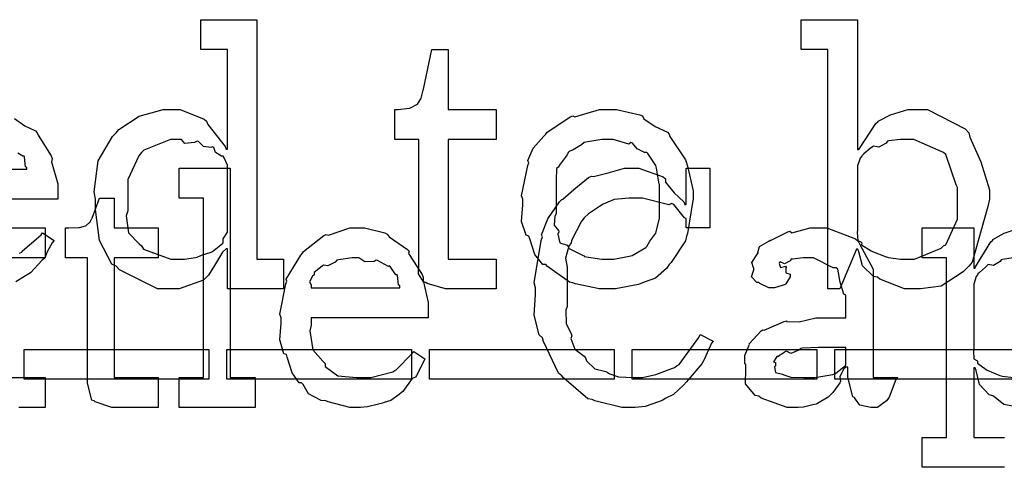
# Model space of a CAD drawing. Extents: x 0 to 8.5, y 0 to 11.
# Tile 30 of 256: x 4.338 to 4.795, y 1.772 to 1.98. Entities that reach past the tile are written whole.
import ezdxf

# ---------------------------------------------------------------- set-up
doc = ezdxf.new("R2010")
doc.units = 0
doc.layers.get('0').update_dxf_attribs({"linetype": 'CONTINUOUS'})

msp = doc.modelspace()

# ---------------------------------------------------------------- linework, layer by layer
at = {"color": 0}
for points in [[(4.40826, 1.85476), (4.40186, 1.85476), (4.38428, 1.86367), (4.38265, 1.8654), (4.38069, 1.86632), (4.37494, 1.87728), (4.3731, 1.89165), (4.3731, 1.89643), (4.3724, 1.89979), (4.3744, 1.91422), (4.38103, 1.92551), (4.38265, 1.92725), (4.38396, 1.92882), (4.39339, 1.935), (4.40451, 1.9381), (4.40826, 1.9381), (4.41233, 1.9381), (4.4235, 1.9336), (4.42453, 1.93267), (4.42524, 1.9311), (4.43317, 1.92096), (4.43365, 1.91965), (4.43431, 1.91965), (4.43431, 1.96588), (4.42193, 1.96588), (4.42193, 1.97976), (4.44797, 1.97976), (4.44797, 1.86865), (4.46035, 1.86865), (4.46035, 1.85476), (4.43431, 1.85476), (4.43431, 1.87343), (4.43365, 1.87343), (4.43207, 1.87181), (4.42828, 1.86572), (4.42557, 1.86117), (4.42453, 1.86019), (4.42318, 1.85883), (4.41194, 1.85476), (4.40826, 1.85476)], [(4.75256, 1.85476), (4.74837, 1.85476), (4.73687, 1.85932), (4.73583, 1.86019), (4.73389, 1.86062), (4.72889, 1.8655), (4.72715, 1.87196), (4.72672, 1.87321), (4.72607, 1.87321), (4.71826, 1.85476), (4.71283, 1.85476), (4.71283, 1.96588), (4.70047, 1.96588), (4.70047, 1.97976), (4.72651, 1.97976), (4.72651, 1.91943), (4.72715, 1.91943), (4.72738, 1.91997), (4.73503, 1.93158), (4.73606, 1.93246), (4.73611, 1.93272), (4.74181, 1.93565), (4.74983, 1.9381), (4.75256, 1.9381), (4.75896, 1.9381), (4.77653, 1.9291), (4.77815, 1.92725), (4.77869, 1.92524), (4.78375, 1.91385), (4.78771, 1.90082), (4.78771, 1.89643), (4.787, 1.89307), (4.77974, 1.86724), (4.77815, 1.8654), (4.7755, 1.86274), (4.7654, 1.85613), (4.75575, 1.85476), (4.75256, 1.85476)], [(4.53847, 1.85476), (4.53543, 1.85476), (4.52686, 1.85732), (4.52632, 1.85781), (4.52528, 1.85807), (4.52289, 1.86176), (4.52306, 1.86697), (4.52306, 1.86865), (4.52306, 1.92421), (4.51199, 1.92421), (4.51199, 1.9381), (4.51351, 1.9381), (4.51351, 1.9381), (4.51861, 1.93864), (4.51893, 1.93875), (4.51926, 1.93881), (4.52219, 1.94032), (4.5224, 1.94049), (4.5224, 1.94049), (4.52403, 1.94303), (4.52414, 1.94331), (4.52414, 1.94331), (4.52512, 1.94706), (4.52522, 1.94743), (4.52914, 1.96588), (4.53674, 1.96588), (4.53674, 1.9381), (4.55886, 1.9381), (4.55886, 1.92421), (4.53674, 1.92421), (4.53674, 1.86865), (4.55886, 1.86865), (4.55886, 1.85476), (4.55789, 1.85476), (4.55567, 1.85476), (4.55496, 1.85476), (4.55371, 1.85476), (4.55089, 1.85476), (4.54997, 1.85476), (4.54856, 1.85476), (4.54536, 1.85476), (4.54432, 1.85476), (4.54286, 1.85476), (4.53956, 1.85476), (4.53847, 1.85476)], [(4.61079, 1.85476), (4.60672, 1.85476), (4.59571, 1.85715), (4.59451, 1.85758), (4.59299, 1.85786), (4.58279, 1.86518), (4.58192, 1.86604), (4.58062, 1.86604), (4.57688, 1.87076), (4.57454, 1.87804), (4.57411, 1.87929), (4.57286, 1.87967), (4.57064, 1.88607), (4.57129, 1.89387), (4.57129, 1.89643), (4.57064, 1.898), (4.57362, 1.91211), (4.57411, 1.91336), (4.57368, 1.91444), (4.57611, 1.92019), (4.58106, 1.92572), (4.58192, 1.9266), (4.58242, 1.92736), (4.59326, 1.93463), (4.59451, 1.93506), (4.59549, 1.93468), (4.60693, 1.9381), (4.61079, 1.9381), (4.61481, 1.9381), (4.6256, 1.9356), (4.62685, 1.93506), (4.62744, 1.93371), (4.63265, 1.93018), (4.63835, 1.92757), (4.63921, 1.9266), (4.63954, 1.92551), (4.64675, 1.91465), (4.64725, 1.91336), (4.64774, 1.91183), (4.65028, 1.90028), (4.65028, 1.89643), (4.65001, 1.89486), (4.64774, 1.88058), (4.64725, 1.87929), (4.64675, 1.87717), (4.64008, 1.86703), (4.63921, 1.86604), (4.63792, 1.86431), (4.63282, 1.85981), (4.62804, 1.85813), (4.62685, 1.85758), (4.62494, 1.85688), (4.61431, 1.85476), (4.61079, 1.85476)], [(4.41238, 1.86865), (4.41433, 1.86865), (4.41954, 1.86942), (4.42019, 1.86951), (4.42019, 1.86951), (4.42231, 1.8705), (4.42681, 1.87185), (4.42736, 1.87213), (4.42736, 1.87213), (4.43201, 1.87588), (4.43235, 1.87625), (4.43235, 1.87625), (4.43229, 1.8781), (4.43431, 1.88112), (4.43431, 1.88211), (4.43431, 1.91075), (4.43431, 1.91217), (4.43267, 1.91601), (4.43235, 1.91639), (4.43147, 1.91635), (4.42871, 1.91803), (4.4279, 1.92046), (4.42736, 1.92074), (4.42654, 1.92036), (4.42312, 1.92096), (4.42085, 1.92324), (4.42019, 1.92333), (4.419, 1.92275), (4.41456, 1.92236), (4.41292, 1.92421), (4.41238, 1.92421), (4.40788, 1.92421), (4.39546, 1.91917), (4.39437, 1.91812), (4.39318, 1.9165), (4.38807, 1.90554), (4.38807, 1.90186), (4.38807, 1.891), (4.38732, 1.88872), (4.38846, 1.88075), (4.39328, 1.87576), (4.39437, 1.87472), (4.39529, 1.87321), (4.4081, 1.86865), (4.41238, 1.86865)], [(4.61079, 1.86865), (4.61344, 1.86865), (4.62067, 1.86996), (4.62142, 1.87017), (4.62196, 1.87033), (4.62831, 1.87408), (4.62879, 1.87451), (4.62879, 1.87451), (4.63015, 1.87701), (4.63292, 1.88064), (4.63314, 1.88124), (4.63314, 1.88124), (4.63465, 1.88758), (4.63465, 1.88971), (4.63465, 1.90315), (4.6345, 1.90338), (4.63336, 1.91081), (4.63314, 1.9114), (4.63292, 1.912), (4.62929, 1.91769), (4.62879, 1.91812), (4.62771, 1.91803), (4.62429, 1.91982), (4.62218, 1.92247), (4.62142, 1.92269), (4.62044, 1.92193), (4.61317, 1.92421), (4.61079, 1.92421), (4.60801, 1.92421), (4.60047, 1.92296), (4.59972, 1.92269), (4.59858, 1.92171), (4.59462, 1.91928), (4.59272, 1.91857), (4.59233, 1.91812), (4.59179, 1.91704), (4.58822, 1.91206), (4.588, 1.9114), (4.58692, 1.91069), (4.58669, 1.90506), (4.58669, 1.90315), (4.58669, 1.88971), (4.5861, 1.88861), (4.58589, 1.88444), (4.58778, 1.88189), (4.588, 1.88124), (4.58757, 1.88021), (4.58849, 1.87614), (4.59185, 1.87506), (4.59233, 1.87451), (4.59278, 1.87358), (4.59896, 1.87044), (4.59972, 1.87017), (4.59978, 1.86979), (4.60801, 1.86865), (4.61079, 1.86865)], [(4.74843, 1.86865), (4.75293, 1.86865), (4.76535, 1.87375), (4.76644, 1.87472), (4.76747, 1.87528), (4.77294, 1.8871), (4.77294, 1.891), (4.77294, 1.90186), (4.77235, 1.9031), (4.76753, 1.91715), (4.76644, 1.91812), (4.76531, 1.91851), (4.75261, 1.92421), (4.74843, 1.92421), (4.74642, 1.92421), (4.74104, 1.9235), (4.7404, 1.92333), (4.73975, 1.92242), (4.73639, 1.92063), (4.73394, 1.92106), (4.73346, 1.92074), (4.73247, 1.91992), (4.72949, 1.91749), (4.72868, 1.91672), (4.72846, 1.91639), (4.72775, 1.91553), (4.72651, 1.91194), (4.72651, 1.91075), (4.72651, 1.88211), (4.72635, 1.88097), (4.72667, 1.87733), (4.72814, 1.87663), (4.72846, 1.87625), (4.7284, 1.87528), (4.73292, 1.87244), (4.73346, 1.87213), (4.73346, 1.87213), (4.73975, 1.86968), (4.7404, 1.86951), (4.74089, 1.86931), (4.74653, 1.86865), (4.74843, 1.86865)], [(4.41194, 1.81364), (4.42324, 1.81364), (4.42324, 1.89697), (4.41194, 1.89697), (4.41194, 1.91086), (4.4356, 1.91086), (4.4356, 1.81364), (4.4471, 1.81364), (4.4471, 1.79975), (4.41194, 1.79975), (4.41194, 1.81364)], [(4.62185, 1.79975), (4.61724, 1.79975), (4.60476, 1.80285), (4.6034, 1.80344), (4.60151, 1.80382), (4.59028, 1.81332), (4.58931, 1.81451), (4.58783, 1.81569), (4.58094, 1.8304), (4.5804, 1.83208), (4.57894, 1.83344), (4.57656, 1.84256), (4.57715, 1.85215), (4.57715, 1.85531), (4.5765, 1.85758), (4.57986, 1.87728), (4.5804, 1.87896), (4.58003, 1.87989), (4.58285, 1.88732), (4.58832, 1.89518), (4.58931, 1.89632), (4.58979, 1.89643), (4.59494, 1.90093), (4.60183, 1.90657), (4.60319, 1.90717), (4.604, 1.90696), (4.61089, 1.90869), (4.61843, 1.91086), (4.62099, 1.91086), (4.62511, 1.91086), (4.63639, 1.90674), (4.63747, 1.90588), (4.63753, 1.90435), (4.6415, 1.89942), (4.646, 1.89513), (4.64638, 1.89393), (4.64703, 1.89393), (4.64703, 1.91086), (4.6581, 1.91086), (4.6581, 1.88308), (4.64703, 1.88308), (4.64703, 1.88743), (4.64632, 1.88781), (4.64139, 1.89393), (4.64031, 1.89438), (4.63906, 1.89387), (4.62679, 1.89697), (4.62272, 1.89697), (4.62044, 1.89697), (4.61372, 1.89626), (4.6096, 1.89464), (4.60861, 1.89415), (4.60693, 1.89301), (4.60183, 1.88971), (4.59967, 1.88775), (4.59907, 1.88699), (4.59831, 1.8859), (4.59392, 1.87722), (4.59364, 1.87614), (4.59256, 1.87468), (4.59104, 1.86903), (4.5919, 1.86481), (4.5919, 1.86333), (4.5919, 1.84663), (4.59119, 1.84494), (4.59136, 1.83876), (4.59369, 1.83399), (4.59407, 1.83296), (4.59358, 1.83176), (4.59538, 1.82682), (4.59967, 1.82351), (4.60037, 1.82275), (4.60081, 1.82135), (4.60471, 1.81776), (4.60975, 1.81646), (4.61079, 1.81603), (4.61074, 1.81575), (4.61561, 1.81396), (4.6224, 1.81364), (4.62468, 1.81364), (4.62674, 1.81364), (4.63292, 1.81506), (4.64165, 1.81836), (4.6429, 1.81928), (4.64378, 1.81976), (4.653, 1.83219), (4.65354, 1.83361), (4.65961, 1.83057), (4.65881, 1.82958), (4.65554, 1.82226), (4.65506, 1.82146), (4.65435, 1.82004), (4.648, 1.81256), (4.64725, 1.81168), (4.64589, 1.81006), (4.64111, 1.80572), (4.63726, 1.80387), (4.63618, 1.80322), (4.63417, 1.80236), (4.62804, 1.80018), (4.62337, 1.79975), (4.62185, 1.79975)], [(4.38346, 1.79975), (4.38069, 1.79975), (4.37289, 1.80231), (4.3724, 1.80279), (4.37136, 1.80311), (4.36936, 1.81104), (4.36936, 1.81364), (4.36936, 1.86919), (4.35915, 1.86919), (4.35915, 1.88308), (4.36068, 1.88308), (4.36068, 1.88308), (4.36535, 1.88331), (4.36567, 1.88331), (4.36567, 1.88331), (4.36849, 1.88411), (4.36871, 1.88417), (4.36871, 1.88422), (4.37033, 1.88558), (4.37044, 1.88569), (4.37044, 1.88569), (4.37142, 1.88747), (4.37153, 1.88764), (4.375, 1.89697), (4.38172, 1.89697), (4.38172, 1.88308), (4.40213, 1.88308), (4.40213, 1.86919), (4.38172, 1.86919), (4.38172, 1.81364), (4.40213, 1.81364), (4.40213, 1.79975), (4.40126, 1.79975), (4.39931, 1.79975), (4.39865, 1.79975), (4.39751, 1.79975), (4.39492, 1.79975), (4.3941, 1.79975), (4.39279, 1.79975), (4.38986, 1.79975), (4.38889, 1.79975), (4.38753, 1.79975), (4.38444, 1.79975), (4.38346, 1.79975)], [(4.49485, 1.79975), (4.4911, 1.79975), (4.48096, 1.80231), (4.47987, 1.80279), (4.47781, 1.803), (4.47194, 1.80604), (4.46935, 1.81039), (4.46858, 1.81125), (4.46761, 1.81119), (4.46425, 1.81581), (4.46203, 1.82303), (4.46164, 1.82428), (4.46044, 1.82471), (4.45865, 1.83117), (4.45925, 1.83886), (4.45925, 1.84142), (4.45865, 1.84299), (4.46143, 1.8571), (4.46186, 1.85835), (4.46149, 1.85938), (4.46826, 1.8705), (4.46903, 1.87136), (4.46957, 1.87213), (4.479, 1.87956), (4.48008, 1.88004), (4.48118, 1.87967), (4.4911, 1.88308), (4.49442, 1.88308), (4.49789, 1.88308), (4.50726, 1.88075), (4.50831, 1.88026), (4.50928, 1.8789), (4.51779, 1.8731), (4.5185, 1.87224), (4.51833, 1.87115), (4.52463, 1.86149), (4.52501, 1.86029), (4.52512, 1.85872), (4.5274, 1.84853), (4.5274, 1.84511), (4.5274, 1.84142), (4.47314, 1.84142), (4.47314, 1.83794), (4.47254, 1.83529), (4.47385, 1.82656), (4.47857, 1.82124), (4.47965, 1.82015), (4.4796, 1.81879), (4.48551, 1.81446), (4.49414, 1.81364), (4.49701, 1.81364), (4.50076, 1.81364), (4.51101, 1.81635), (4.51199, 1.81689), (4.51258, 1.81722), (4.52013, 1.82493), (4.52067, 1.82579), (4.52588, 1.82232), (4.52528, 1.8209), (4.52197, 1.81456), (4.52154, 1.81386), (4.51997, 1.81315), (4.51568, 1.80724), (4.51503, 1.80669), (4.51389, 1.80572), (4.51004, 1.80306), (4.507, 1.80203), (4.50613, 1.80171), (4.50439, 1.80126), (4.49924, 1.80003), (4.49593, 1.79975), (4.49485, 1.79975)], [(4.69819, 1.79975), (4.69385, 1.79975), (4.68186, 1.8041), (4.68083, 1.80496), (4.67904, 1.80533), (4.67453, 1.81071), (4.67475, 1.81749), (4.67475, 1.81972), (4.67421, 1.82004), (4.67421, 1.82389), (4.67617, 1.8284), (4.67649, 1.82904), (4.67626, 1.82932), (4.68186, 1.83535), (4.68257, 1.83578), (4.68317, 1.83556), (4.69249, 1.83968), (4.69363, 1.8399), (4.69363, 1.83968), (4.69943, 1.83951), (4.70725, 1.84142), (4.7099, 1.84142), (4.72119, 1.84142), (4.72119, 1.85183), (4.72017, 1.85238), (4.71847, 1.85796), (4.71739, 1.86393), (4.71664, 1.86464), (4.71522, 1.86464), (4.70617, 1.86919), (4.70318, 1.86919), (4.70133, 1.86919), (4.69635, 1.86865), (4.69581, 1.86854), (4.69536, 1.86783), (4.69265, 1.86637), (4.69069, 1.8674), (4.69038, 1.86724), (4.69038, 1.86703), (4.69015, 1.86664), (4.69086, 1.86475), (4.69336, 1.86529), (4.69363, 1.86507), (4.69325, 1.86464), (4.69336, 1.86231), (4.69536, 1.86165), (4.69536, 1.86139), (4.69532, 1.8604), (4.69336, 1.85715), (4.69299, 1.85682), (4.69157, 1.85644), (4.68804, 1.85531), (4.6869, 1.85531), (4.68539, 1.85531), (4.68121, 1.85732), (4.68083, 1.85769), (4.67985, 1.85781), (4.67731, 1.86035), (4.67844, 1.86361), (4.67844, 1.86464), (4.67828, 1.86464), (4.67746, 1.86708), (4.68007, 1.87104), (4.68039, 1.87158), (4.68028, 1.87164), (4.6811, 1.8744), (4.68539, 1.87701), (4.68604, 1.87744), (4.68619, 1.87722), (4.69422, 1.88135), (4.69515, 1.88157), (4.69601, 1.88081), (4.70464, 1.88308), (4.70751, 1.88308), (4.71235, 1.88308), (4.72564, 1.87804), (4.72683, 1.87701), (4.72765, 1.87537), (4.73378, 1.86393), (4.73378, 1.86008), (4.73378, 1.81364), (4.74528, 1.81364), (4.74425, 1.81272), (4.74115, 1.80458), (4.74072, 1.80387), (4.7399, 1.80285), (4.73579, 1.79975), (4.73443, 1.79975), (4.73269, 1.79975), (4.72754, 1.80089), (4.72564, 1.80354), (4.7251, 1.80431), (4.72439, 1.80474), (4.72206, 1.81386), (4.72206, 1.81689), (4.72206, 1.81842), (4.72119, 1.81842), (4.72021, 1.81765), (4.71837, 1.81418), (4.71864, 1.81185), (4.71837, 1.81125), (4.71756, 1.81017), (4.71511, 1.80675), (4.71414, 1.80572), (4.71382, 1.80539), (4.71294, 1.80453), (4.70796, 1.8016), (4.70731, 1.80126), (4.70583, 1.80094), (4.7015, 1.79997), (4.699, 1.79975), (4.69819, 1.79975)], [(4.47314, 1.85531), (4.51417, 1.85531), (4.51417, 1.85618), (4.51361, 1.85661), (4.51324, 1.861), (4.51307, 1.86139), (4.51243, 1.86128), (4.50982, 1.86524), (4.50939, 1.8655), (4.509, 1.86513), (4.5039, 1.868), (4.50331, 1.86811), (4.50228, 1.86746), (4.49804, 1.86735), (4.49528, 1.86919), (4.49442, 1.86919), (4.49208, 1.86919), (4.48574, 1.86833), (4.48508, 1.86811), (4.48426, 1.86724), (4.48079, 1.86546), (4.47879, 1.86578), (4.47835, 1.8655), (4.47738, 1.86475), (4.4745, 1.86236), (4.4745, 1.8616), (4.47444, 1.86139), (4.47374, 1.86074), (4.47239, 1.85813), (4.47314, 1.85667), (4.47314, 1.85618), (4.47314, 1.85531)], [(4.70361, 1.81364), (4.70671, 1.81364), (4.71511, 1.81511), (4.71599, 1.81538), (4.71625, 1.81554), (4.72119, 1.81933), (4.72119, 1.82058), (4.72119, 1.82753), (4.71121, 1.82753), (4.70844, 1.82753), (4.7009, 1.82721), (4.70014, 1.8271), (4.69928, 1.82628), (4.69553, 1.82488), (4.69363, 1.82596), (4.69319, 1.82579), (4.69233, 1.82508), (4.6894, 1.82329), (4.68951, 1.82362), (4.68951, 1.82362), (4.68896, 1.82303), (4.68761, 1.82096), (4.68842, 1.82069), (4.68842, 1.82058), (4.68842, 1.81907), (4.68804, 1.81858), (4.68842, 1.81603), (4.69168, 1.81521), (4.69233, 1.81494), (4.69233, 1.81494), (4.69564, 1.81381), (4.70161, 1.81364), (4.70361, 1.81364)], [(4.33996, 1.82671), (4.42567, 1.82671), (4.42567, 1.81282), (4.33996, 1.81282), (4.33996, 1.82671)], [(4.43397, 1.82671), (4.51969, 1.82671), (4.51969, 1.81282), (4.43397, 1.81282), (4.43397, 1.82671)], [(4.52794, 1.82671), (4.61367, 1.82671), (4.61367, 1.81282), (4.52794, 1.81282), (4.52794, 1.82671)], [(4.62196, 1.82671), (4.70768, 1.82671), (4.70768, 1.81282), (4.62196, 1.81282), (4.62196, 1.82671)], [(4.71599, 1.82671), (4.80171, 1.82671), (4.80171, 1.81282), (4.71599, 1.81282), (4.71599, 1.82671)]]:
    msp.add_lwpolyline(points, close=True, dxfattribs=at)
for points in [[(4.33544, 1.93392), (4.34028, 1.9305), (4.34532, 1.92811), (4.34608, 1.92725), (4.34657, 1.92617), (4.3526, 1.9165), (4.35303, 1.91531), (4.35265, 1.91374), (4.35563, 1.90354), (4.35563, 1.90013), (4.35563, 1.89643), (4.29639, 1.89643)], [(4.29639, 1.91032), (4.34131, 1.91032), (4.34131, 1.91118), (4.34056, 1.91146), (4.34022, 1.91601), (4.34, 1.91639), (4.33931, 1.91635), (4.33713, 1.91786)], [(4.32937, 1.88308), (4.34978, 1.88308), (4.34978, 1.86919), (4.32937, 1.86919)], [(4.79476, 1.77197), (4.75657, 1.77197), (4.75657, 1.78586), (4.75657, 1.78586), (4.76785, 1.78586), (4.76785, 1.86919), (4.75657, 1.86919), (4.75657, 1.88308), (4.78043, 1.88308), (4.78043, 1.86442), (4.78108, 1.86442), (4.78125, 1.86496), (4.78836, 1.87657), (4.78933, 1.87744), (4.78933, 1.87771), (4.79449, 1.88064), (4.80181, 1.88308)], [(4.33789, 1.87136), (4.33892, 1.8719), (4.33914, 1.87224), (4.34787, 1.87993), (4.34847, 1.88081), (4.35389, 1.87733), (4.35292, 1.87614), (4.35064, 1.87196), (4.34978, 1.86951), (4.34933, 1.86888), (4.34836, 1.86817), (4.34289, 1.86225), (4.34218, 1.86171), (4.34065, 1.86079), (4.3361, 1.85807)], [(4.79878, 1.86919), (4.79383, 1.86849), (4.79324, 1.86833), (4.79269, 1.86746), (4.78961, 1.86561), (4.78717, 1.86604), (4.78674, 1.86572), (4.78586, 1.8649), (4.7831, 1.86247), (4.78233, 1.86171), (4.78217, 1.86139), (4.78153, 1.86051), (4.78043, 1.85693), (4.78043, 1.85574), (4.78043, 1.8271), (4.78028, 1.82596), (4.78054, 1.82232), (4.7819, 1.82161), (4.78217, 1.82124), (4.78212, 1.82026), (4.78624, 1.81743), (4.78674, 1.81711), (4.78674, 1.81711), (4.79258, 1.81467), (4.79324, 1.81451), (4.79372, 1.81429), (4.79889, 1.81364)], [(4.80181, 1.79975), (4.79443, 1.80111), (4.79031, 1.80431), (4.78933, 1.80518), (4.78754, 1.80561), (4.78304, 1.81049), (4.78153, 1.81694), (4.78108, 1.81819), (4.78043, 1.81819), (4.78043, 1.78586), (4.79476, 1.78586)], [(4.32937, 1.81364), (4.34978, 1.81364), (4.34978, 1.79975), (4.3489, 1.79975), (4.34694, 1.79975), (4.34631, 1.79975), (4.34517, 1.79975), (4.34256, 1.79975), (4.34174, 1.79975), (4.34044, 1.79975), (4.33751, 1.79975)]]:
    msp.add_lwpolyline(points, dxfattribs=at)

doc.saveas('drawing.dxf')
